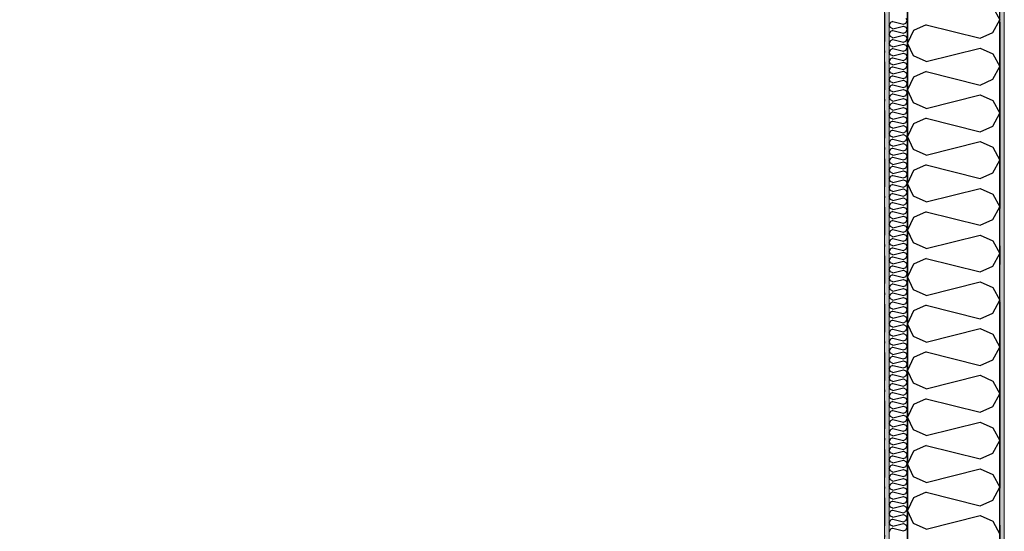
# Model space of a CAD drawing. Header units: millimetres. Extents: x -150 to 340869, y -1115 to 365939.
# Tile 78 of 193: x 300418 to 303063, y 353221 to 354594. Entities that reach past the tile are written whole.
import ezdxf
from ezdxf.enums import TextEntityAlignment as Align

# ---------------------------------------------------------------- set-up
doc = ezdxf.new("R2010")
doc.units = ezdxf.units.MM
doc.header["$LTSCALE"] = 0.5
doc.header["$MEASUREMENT"] = 0
for name, pattern in [('Akselinje', [1500, 1000, -200, 100, -200]), ('Over snittplan', [260, 150, -50, 10, -50]), ('PLINE', [0])]:
    doc.linetypes.add(name, pattern=pattern)
for name, color, linetype in [('232- Ikke-bærende yttervegger (Skravur)(Nye konstruksjoner)', 7, 'Continuous'), ('232- Ikke-bærende yttervegger(Nye konstruksjoner)', 7, 'Continuous'), ('255- Gulvoverflate(Nye konstruksjoner)', 7, 'Continuous'), ('82-- Modullinjer(Nye konstruksjoner)', 7, 'Continuous')]:
    doc.layers.add(name, color=color, linetype=linetype)
doc.layers.add('235- Utvendig kledning og overflate(Nye konstruksjoner)', color=7, linetype='Continuous', lineweight=0)
doc.layers.add('236- Innvendig kledning og overflate(Nye konstruksjoner)', color=7, linetype='Continuous', lineweight=0)
doc.styles.add('GENERATED_STYLE_4', font='arial.ttf')
pattern_1 = [(0, (0, 0), (0, 43.30127), [0, -25]), (0, (12.5, 21.65), (0, 43.30127), [0, -25])]

# ---------------------------------------------------------------- blocks, each defined once
blk = doc.blocks.new('*X28')
at = {"layer": '232- Ikke-bærende yttervegger (Skravur)(Nye konstruksjoner)', "linetype": 'PLINE'}
for p, q in [((302798.3, 354598.2), (302802, 354591.6)), ((302757.1, 354586.1), (302754, 354579.4)), ((302757.1, 354572.8), (302754, 354579.4)), ((302763.6, 354589), (302757.1, 354586.1)), ((302763.6, 354569.8), (302757.1, 354572.8)), ((302763.6, 354589), (302791.8, 354582)), ((302763.6, 354569.8), (302791.8, 354576.9)), ((302791.8, 354582), (302798.3, 354584.9)), ((302791.8, 354576.9), (302798.3, 354573.9)), ((302798.3, 354584.9), (302802, 354591.6)), ((302798.3, 354573.9), (302802, 354567.3)), ((302757.1, 354561.8), (302754, 354555.1)), ((302757.1, 354548.5), (302754, 354555.1)), ((302763.6, 354564.7), (302757.1, 354561.8)), ((302763.6, 354545.6), (302757.1, 354548.5)), ((302763.6, 354564.7), (302791.8, 354557.7)), ((302763.6, 354545.6), (302791.8, 354552.6)), ((302791.8, 354557.7), (302798.3, 354560.6)), ((302791.8, 354552.6), (302798.3, 354549.6)), ((302798.3, 354560.6), (302802, 354567.3)), ((302798.3, 354549.6), (302802, 354543)), ((302798.3, 354536.4), (302802, 354543)), ((302757.1, 354537.5), (302754, 354530.9)), ((302757.1, 354524.2), (302754, 354530.9)), ((302763.6, 354540.4), (302757.1, 354537.5)), ((302763.6, 354521.3), (302757.1, 354524.2)), ((302763.6, 354540.4), (302791.8, 354533.4)), ((302763.6, 354521.3), (302791.8, 354528.3)), ((302791.8, 354533.4), (302798.3, 354536.4)), ((302791.8, 354528.3), (302798.3, 354525.3)), ((302798.3, 354525.3), (302802, 354518.7)), ((302798.3, 354512.1), (302802, 354518.7)), ((302757.1, 354513.2), (302754, 354506.6)), ((302757.1, 354499.9), (302754, 354506.6)), ((302763.6, 354516.2), (302757.1, 354513.2)), ((302763.6, 354497), (302757.1, 354499.9)), ((302763.6, 354491.9), (302757.1, 354488.9)), ((302763.6, 354516.2), (302791.8, 354509.1)), ((302763.6, 354497), (302791.8, 354504)), ((302763.6, 354491.9), (302791.8, 354484.8)), ((302791.8, 354509.1), (302798.3, 354512.1)), ((302791.8, 354504), (302798.3, 354501.1)), ((302798.3, 354501.1), (302802, 354494.4)), ((302798.3, 354487.8), (302802, 354494.4)), ((302757.1, 354488.9), (302754, 354482.3)), ((302757.1, 354475.7), (302754, 354482.3)), ((302757.1, 354464.6), (302754, 354458)), ((302763.6, 354472.7), (302757.1, 354475.7)), ((302763.6, 354467.6), (302757.1, 354464.6)), ((302763.6, 354472.7), (302791.8, 354479.7)), ((302763.6, 354467.6), (302791.8, 354460.6)), ((302791.8, 354484.8), (302798.3, 354487.8)), ((302791.8, 354479.7), (302798.3, 354476.8)), ((302798.3, 354476.8), (302802, 354470.2)), ((302798.3, 354463.5), (302802, 354470.2)), ((302757.1, 354451.4), (302754, 354458)), ((302757.1, 354440.4), (302754, 354433.7)), ((302763.6, 354448.4), (302757.1, 354451.4)), ((302763.6, 354443.3), (302757.1, 354440.4)), ((302763.6, 354448.4), (302791.8, 354455.5)), ((302763.6, 354443.3), (302791.8, 354436.3)), ((302791.8, 354460.6), (302798.3, 354463.5)), ((302791.8, 354455.5), (302798.3, 354452.5)), ((302791.8, 354436.3), (302798.3, 354439.2)), ((302798.3, 354452.5), (302802, 354445.9)), ((302798.3, 354439.2), (302802, 354445.9)), ((302757.1, 354427.1), (302754, 354433.7)), ((302757.1, 354416.1), (302754, 354409.5)), ((302763.6, 354424.1), (302757.1, 354427.1)), ((302763.6, 354419), (302757.1, 354416.1)), ((302763.6, 354424.1), (302791.8, 354431.2)), ((302763.6, 354419), (302791.8, 354412)), ((302791.8, 354431.2), (302798.3, 354428.2)), ((302791.8, 354412), (302798.3, 354415)), ((302798.3, 354428.2), (302802, 354421.6)), ((302798.3, 354415), (302802, 354421.6)), ((302757.1, 354402.8), (302754, 354409.5)), ((302757.1, 354391.8), (302754, 354385.2)), ((302757.1, 354378.5), (302754, 354385.2)), ((302763.6, 354399.9), (302757.1, 354402.8)), ((302763.6, 354394.8), (302757.1, 354391.8)), ((302763.6, 354399.9), (302791.8, 354406.9)), ((302763.6, 354394.8), (302791.8, 354387.7)), ((302791.8, 354406.9), (302798.3, 354403.9)), ((302791.8, 354387.7), (302798.3, 354390.7)), ((302798.3, 354403.9), (302802, 354397.3)), ((302798.3, 354390.7), (302802, 354397.3)), ((302757.1, 354367.5), (302754, 354360.9)), ((302757.1, 354354.3), (302754, 354360.9)), ((302763.6, 354375.6), (302757.1, 354378.5)), ((302763.6, 354370.5), (302757.1, 354367.5)), ((302763.6, 354375.6), (302791.8, 354382.6)), ((302763.6, 354370.5), (302791.8, 354363.4)), ((302763.6, 354351.3), (302791.8, 354358.3)), ((302791.8, 354382.6), (302798.3, 354379.7)), ((302791.8, 354363.4), (302798.3, 354366.4)), ((302791.8, 354358.3), (302798.3, 354355.4)), ((302798.3, 354379.7), (302802, 354373)), ((302798.3, 354366.4), (302802, 354373)), ((302757.1, 354343.2), (302754, 354336.6)), ((302757.1, 354330), (302754, 354336.6)), ((302763.6, 354351.3), (302757.1, 354354.3)), ((302763.6, 354346.2), (302757.1, 354343.2)), ((302763.6, 354346.2), (302791.8, 354339.2)), ((302763.6, 354327), (302791.8, 354334.1)), ((302791.8, 354339.2), (302798.3, 354342.1)), ((302791.8, 354334.1), (302798.3, 354331.1)), ((302798.3, 354355.4), (302802, 354348.7)), ((302798.3, 354342.1), (302802, 354348.7)), ((302757.1, 354319), (302754, 354312.3)), ((302757.1, 354305.7), (302754, 354312.3)), ((302763.6, 354327), (302757.1, 354330)), ((302763.6, 354321.9), (302757.1, 354319)), ((302763.6, 354302.7), (302757.1, 354305.7)), ((302763.6, 354321.9), (302791.8, 354314.9)), ((302763.6, 354302.7), (302791.8, 354309.8)), ((302791.8, 354314.9), (302798.3, 354317.8)), ((302791.8, 354309.8), (302798.3, 354306.8)), ((302798.3, 354331.1), (302802, 354324.5)), ((302798.3, 354317.8), (302802, 354324.5)), ((302798.3, 354306.8), (302802, 354300.2)), ((302757.1, 354294.7), (302754, 354288)), ((302757.1, 354281.4), (302754, 354288)), ((302763.6, 354297.6), (302757.1, 354294.7)), ((302763.6, 354278.5), (302757.1, 354281.4)), ((302763.6, 354297.6), (302791.8, 354290.6)), ((302763.6, 354278.5), (302791.8, 354285.5)), ((302791.8, 354290.6), (302798.3, 354293.6)), ((302791.8, 354285.5), (302798.3, 354282.5)), ((302798.3, 354293.6), (302802, 354300.2)), ((302798.3, 354282.5), (302802, 354275.9)), ((302757.1, 354270.4), (302754, 354263.8)), ((302757.1, 354257.1), (302754, 354263.8)), ((302763.6, 354273.4), (302757.1, 354270.4)), ((302763.6, 354254.2), (302757.1, 354257.1)), ((302763.6, 354273.4), (302791.8, 354266.3)), ((302763.6, 354254.2), (302791.8, 354261.2)), ((302791.8, 354266.3), (302798.3, 354269.3)), ((302791.8, 354261.2), (302798.3, 354258.3)), ((302798.3, 354269.3), (302802, 354275.9)), ((302798.3, 354258.3), (302802, 354251.6)), ((302757.1, 354246.1), (302754, 354239.5)), ((302757.1, 354232.9), (302754, 354239.5)), ((302763.6, 354249.1), (302757.1, 354246.1)), ((302763.6, 354229.9), (302757.1, 354232.9)), ((302763.6, 354249.1), (302791.8, 354242)), ((302763.6, 354229.9), (302791.8, 354236.9)), ((302791.8, 354242), (302798.3, 354245)), ((302791.8, 354236.9), (302798.3, 354234)), ((302798.3, 354245), (302802, 354251.6)), ((302798.3, 354234), (302802, 354227.3)), ((302798.3, 354220.7), (302802, 354227.3)), ((302757.1, 354221.8), (302754, 354215.2)), ((302757.1, 354208.6), (302754, 354215.2)), ((302763.6, 354224.8), (302757.1, 354221.8)), ((302763.6, 354205.6), (302757.1, 354208.6)), ((302763.6, 354200.5), (302757.1, 354197.6)), ((302763.6, 354224.8), (302791.8, 354217.8)), ((302763.6, 354205.6), (302791.8, 354212.7)), ((302763.6, 354200.5), (302791.8, 354193.5)), ((302791.8, 354217.8), (302798.3, 354220.7)), ((302791.8, 354212.7), (302798.3, 354209.7)), ((302798.3, 354209.7), (302802, 354203.1)), ((302798.3, 354196.4), (302802, 354203.1)), ((302757.1, 354197.6), (302754, 354190.9)), ((302757.1, 354184.3), (302754, 354190.9)), ((302757.1, 354173.3), (302754, 354166.6)), ((302763.6, 354181.3), (302757.1, 354184.3)), ((302763.6, 354176.2), (302757.1, 354173.3)), ((302763.6, 354181.3), (302791.8, 354188.4)), ((302763.6, 354176.2), (302791.8, 354169.2)), ((302791.8, 354193.5), (302798.3, 354196.4)), ((302791.8, 354188.4), (302798.3, 354185.4)), ((302798.3, 354185.4), (302802, 354178.8)), ((302798.3, 354172.1), (302802, 354178.8)), ((302757.1, 354160), (302754, 354166.6)), ((302757.1, 354149), (302754, 354142.4)), ((302763.6, 354157), (302757.1, 354160)), ((302763.6, 354151.9), (302757.1, 354149)), ((302763.6, 354157), (302791.8, 354164.1)), ((302763.6, 354151.9), (302791.8, 354144.9)), ((302791.8, 354169.2), (302798.3, 354172.1)), ((302791.8, 354164.1), (302798.3, 354161.1)), ((302791.8, 354144.9), (302798.3, 354147.9)), ((302798.3, 354161.1), (302802, 354154.5)), ((302798.3, 354147.9), (302802, 354154.5)), ((302757.1, 354135.7), (302754, 354142.4)), ((302757.1, 354124.7), (302754, 354118.1)), ((302763.6, 354132.8), (302757.1, 354135.7)), ((302763.6, 354127.7), (302757.1, 354124.7)), ((302763.6, 354132.8), (302791.8, 354139.8)), ((302763.6, 354127.7), (302791.8, 354120.6)), ((302791.8, 354139.8), (302798.3, 354136.8)), ((302791.8, 354120.6), (302798.3, 354123.6)), ((302798.3, 354136.8), (302802, 354130.2)), ((302798.3, 354123.6), (302802, 354130.2)), ((302757.1, 354111.4), (302754, 354118.1)), ((302757.1, 354100.4), (302754, 354093.8)), ((302757.1, 354087.2), (302754, 354093.8)), ((302763.6, 354108.5), (302757.1, 354111.4)), ((302763.6, 354103.4), (302757.1, 354100.4)), ((302763.6, 354108.5), (302791.8, 354115.5)), ((302763.6, 354103.4), (302791.8, 354096.3)), ((302791.8, 354115.5), (302798.3, 354112.6)), ((302791.8, 354096.3), (302798.3, 354099.3)), ((302798.3, 354112.6), (302802, 354105.9)), ((302798.3, 354099.3), (302802, 354105.9)), ((302757.1, 354076.1), (302754, 354069.5)), ((302757.1, 354062.9), (302754, 354069.5)), ((302763.6, 354084.2), (302757.1, 354087.2)), ((302763.6, 354079.1), (302757.1, 354076.1)), ((302763.6, 354084.2), (302791.8, 354091.2)), ((302763.6, 354079.1), (302791.8, 354072.1)), ((302763.6, 354059.9), (302791.8, 354067)), ((302791.8, 354091.2), (302798.3, 354088.3)), ((302791.8, 354072.1), (302798.3, 354075)), ((302791.8, 354067), (302798.3, 354064)), ((302798.3, 354088.3), (302802, 354081.7)), ((302798.3, 354075), (302802, 354081.7)), ((302757.1, 354051.9), (302754, 354045.2)), ((302757.1, 354038.6), (302754, 354045.2)), ((302763.6, 354059.9), (302757.1, 354062.9)), ((302763.6, 354054.8), (302757.1, 354051.9)), ((302763.6, 354054.8), (302791.8, 354047.8)), ((302763.6, 354035.6), (302791.8, 354042.7)), ((302791.8, 354047.8), (302798.3, 354050.7)), ((302791.8, 354042.7), (302798.3, 354039.7)), ((302798.3, 354064), (302802, 354057.4)), ((302798.3, 354050.7), (302802, 354057.4)), ((302757.1, 354027.6), (302754, 354021)), ((302757.1, 354014.3), (302754, 354021)), ((302763.6, 354035.6), (302757.1, 354038.6)), ((302763.6, 354030.5), (302757.1, 354027.6)), ((302763.6, 354011.4), (302757.1, 354014.3)), ((302763.6, 354030.5), (302791.8, 354023.5)), ((302763.6, 354011.4), (302791.8, 354018.4)), ((302791.8, 354023.5), (302798.3, 354026.5)), ((302791.8, 354018.4), (302798.3, 354015.4)), ((302798.3, 354039.7), (302802, 354033.1)), ((302798.3, 354026.5), (302802, 354033.1)), ((302798.3, 354015.4), (302802, 354008.8)), ((302757.1, 354003.3), (302754, 353996.7)), ((302757.1, 353990), (302754, 353996.7)), ((302763.6, 354006.3), (302757.1, 354003.3)), ((302763.6, 353987.1), (302757.1, 353990)), ((302763.6, 354006.3), (302791.8, 353999.2)), ((302763.6, 353987.1), (302791.8, 353994.1)), ((302791.8, 353999.2), (302798.3, 354002.2)), ((302791.8, 353994.1), (302798.3, 353991.2)), ((302798.3, 354002.2), (302802, 354008.8)), ((302798.3, 353991.2), (302802, 353984.5)), ((302757.1, 353979), (302754, 353972.4)), ((302757.1, 353965.8), (302754, 353972.4)), ((302763.6, 353982), (302757.1, 353979)), ((302763.6, 353962.8), (302757.1, 353965.8)), ((302763.6, 353982), (302791.8, 353974.9)), ((302763.6, 353962.8), (302791.8, 353969.8)), ((302791.8, 353974.9), (302798.3, 353977.9)), ((302791.8, 353969.8), (302798.3, 353966.9)), ((302798.3, 353977.9), (302802, 353984.5)), ((302798.3, 353966.9), (302802, 353960.2)), ((302757.1, 353954.7), (302754, 353948.1)), ((302757.1, 353941.5), (302754, 353948.1)), ((302763.6, 353957.7), (302757.1, 353954.7)), ((302763.6, 353938.5), (302757.1, 353941.5)), ((302763.6, 353957.7), (302791.8, 353950.7)), ((302763.6, 353938.5), (302791.8, 353945.6)), ((302791.8, 353950.7), (302798.3, 353953.6)), ((302791.8, 353945.6), (302798.3, 353942.6)), ((302798.3, 353953.6), (302802, 353960.2)), ((302798.3, 353942.6), (302802, 353936)), ((302798.3, 353929.3), (302802, 353936)), ((302757.1, 353930.5), (302754, 353923.8)), ((302757.1, 353917.2), (302754, 353923.8)), ((302763.6, 353933.4), (302757.1, 353930.5)), ((302763.6, 353914.2), (302757.1, 353917.2)), ((302763.6, 353909.1), (302757.1, 353906.2)), ((302763.6, 353933.4), (302791.8, 353926.4)), ((302763.6, 353914.2), (302791.8, 353921.3)), ((302763.6, 353909.1), (302791.8, 353902.1)), ((302791.8, 353926.4), (302798.3, 353929.3)), ((302791.8, 353921.3), (302798.3, 353918.3)), ((302798.3, 353918.3), (302802, 353911.7)), ((302798.3, 353905.1), (302802, 353911.7)), ((302757.1, 353906.2), (302754, 353899.5)), ((302757.1, 353892.9), (302754, 353899.5)), ((302757.1, 353881.9), (302754, 353875.3)), ((302763.6, 353890), (302757.1, 353892.9)), ((302763.6, 353884.9), (302757.1, 353881.9)), ((302763.6, 353890), (302791.8, 353897)), ((302763.6, 353884.9), (302791.8, 353877.8)), ((302791.8, 353902.1), (302798.3, 353905.1)), ((302791.8, 353897), (302798.3, 353894)), ((302798.3, 353894), (302802, 353887.4)), ((302798.3, 353880.8), (302802, 353887.4)), ((302757.1, 353868.6), (302754, 353875.3)), ((302757.1, 353857.6), (302754, 353851)), ((302763.6, 353865.7), (302757.1, 353868.6)), ((302763.6, 353860.6), (302757.1, 353857.6)), ((302763.6, 353865.7), (302791.8, 353872.7)), ((302763.6, 353860.6), (302791.8, 353853.5)), ((302791.8, 353877.8), (302798.3, 353880.8)), ((302791.8, 353872.7), (302798.3, 353869.8)), ((302791.8, 353853.5), (302798.3, 353856.5)), ((302798.3, 353869.8), (302802, 353863.1)), ((302798.3, 353856.5), (302802, 353863.1)), ((302757.1, 353844.4), (302754, 353851)), ((302757.1, 353833.3), (302754, 353826.7)), ((302763.6, 353841.4), (302757.1, 353844.4)), ((302763.6, 353836.3), (302757.1, 353833.3)), ((302763.6, 353841.4), (302791.8, 353848.4)), ((302763.6, 353836.3), (302791.8, 353829.3)), ((302791.8, 353848.4), (302798.3, 353845.5)), ((302791.8, 353829.3), (302798.3, 353832.2)), ((302798.3, 353845.5), (302802, 353838.8)), ((302798.3, 353832.2), (302802, 353838.8)), ((302757.1, 353820.1), (302754, 353826.7)), ((302757.1, 353809.1), (302754, 353802.4)), ((302757.1, 353795.8), (302754, 353802.4)), ((302763.6, 353817.1), (302757.1, 353820.1)), ((302763.6, 353812), (302757.1, 353809.1)), ((302763.6, 353817.1), (302791.8, 353824.2)), ((302763.6, 353812), (302791.8, 353805)), ((302791.8, 353824.2), (302798.3, 353821.2)), ((302791.8, 353805), (302798.3, 353807.9)), ((302798.3, 353821.2), (302802, 353814.6)), ((302798.3, 353807.9), (302802, 353814.6)), ((302757.1, 353784.8), (302754, 353778.1)), ((302757.1, 353771.5), (302754, 353778.1)), ((302763.6, 353792.8), (302757.1, 353795.8)), ((302763.6, 353787.7), (302757.1, 353784.8)), ((302763.6, 353792.8), (302791.8, 353799.9)), ((302763.6, 353787.7), (302791.8, 353780.7)), ((302791.8, 353799.9), (302798.3, 353796.9)), ((302791.8, 353780.7), (302798.3, 353783.6)), ((302798.3, 353796.9), (302802, 353790.3)), ((302798.3, 353783.6), (302802, 353790.3)), ((302757.1, 353760.5), (302754, 353753.9)), ((302757.1, 353747.2), (302754, 353753.9)), ((302763.6, 353768.5), (302757.1, 353771.5)), ((302763.6, 353763.4), (302757.1, 353760.5)), ((302763.6, 353768.5), (302791.8, 353775.6)), ((302763.6, 353763.4), (302791.8, 353756.4)), ((302763.6, 353744.3), (302791.8, 353751.3)), ((302791.8, 353775.6), (302798.3, 353772.6)), ((302791.8, 353756.4), (302798.3, 353759.4)), ((302791.8, 353751.3), (302798.3, 353748.3)), ((302798.3, 353772.6), (302802, 353766)), ((302798.3, 353759.4), (302802, 353766)), ((302757.1, 353736.2), (302754, 353729.6)), ((302757.1, 353722.9), (302754, 353729.6)), ((302763.6, 353744.3), (302757.1, 353747.2)), ((302763.6, 353739.2), (302757.1, 353736.2)), ((302763.6, 353720), (302757.1, 353722.9)), ((302763.6, 353739.2), (302791.8, 353732.1)), ((302763.6, 353720), (302791.8, 353727)), ((302791.8, 353732.1), (302798.3, 353735.1)), ((302791.8, 353727), (302798.3, 353724.1)), ((302798.3, 353748.3), (302802, 353741.7)), ((302798.3, 353735.1), (302802, 353741.7)), ((302798.3, 353724.1), (302802, 353717.4)), ((302757.1, 353711.9), (302754, 353705.3)), ((302757.1, 353698.7), (302754, 353705.3)), ((302763.6, 353714.9), (302757.1, 353711.9)), ((302763.6, 353695.7), (302757.1, 353698.7)), ((302763.6, 353714.9), (302791.8, 353707.8)), ((302763.6, 353695.7), (302791.8, 353702.7)), ((302791.8, 353707.8), (302798.3, 353710.8)), ((302791.8, 353702.7), (302798.3, 353699.8)), ((302798.3, 353710.8), (302802, 353717.4)), ((302798.3, 353699.8), (302802, 353693.2)), ((302757.1, 353687.6), (302754, 353681)), ((302757.1, 353674.4), (302754, 353681)), ((302763.6, 353690.6), (302757.1, 353687.6)), ((302763.6, 353671.4), (302757.1, 353674.4)), ((302763.6, 353690.6), (302791.8, 353683.6)), ((302763.6, 353671.4), (302791.8, 353678.5)), ((302791.8, 353683.6), (302798.3, 353686.5)), ((302791.8, 353678.5), (302798.3, 353675.5)), ((302798.3, 353686.5), (302802, 353693.2)), ((302798.3, 353675.5), (302802, 353668.9)), ((302757.1, 353663.4), (302754, 353656.7)), ((302757.1, 353650.1), (302754, 353656.7)), ((302763.6, 353666.3), (302757.1, 353663.4)), ((302763.6, 353647.1), (302757.1, 353650.1)), ((302763.6, 353666.3), (302791.8, 353659.3)), ((302763.6, 353647.1), (302791.8, 353654.2)), ((302791.8, 353659.3), (302798.3, 353662.2)), ((302791.8, 353654.2), (302798.3, 353651.2)), ((302798.3, 353662.2), (302802, 353668.9)), ((302798.3, 353651.2), (302802, 353644.6)), ((302798.3, 353638), (302802, 353644.6)), ((302757.1, 353639.1), (302754, 353632.5)), ((302757.1, 353625.8), (302754, 353632.5)), ((302763.6, 353642), (302757.1, 353639.1)), ((302763.6, 353622.9), (302757.1, 353625.8)), ((302763.6, 353617.8), (302757.1, 353614.8)), ((302763.6, 353642), (302791.8, 353635)), ((302763.6, 353622.9), (302791.8, 353629.9)), ((302763.6, 353617.8), (302791.8, 353610.7)), ((302791.8, 353635), (302798.3, 353638)), ((302791.8, 353629.9), (302798.3, 353626.9)), ((302798.3, 353626.9), (302802, 353620.3)), ((302798.3, 353613.7), (302802, 353620.3)), ((302757.1, 353614.8), (302754, 353608.2)), ((302757.1, 353601.5), (302754, 353608.2)), ((302763.6, 353598.6), (302757.1, 353601.5)), ((302763.6, 353593.5), (302757.1, 353590.5)), ((302763.6, 353598.6), (302791.8, 353605.6)), ((302763.6, 353593.5), (302791.8, 353586.4)), ((302791.8, 353610.7), (302798.3, 353613.7)), ((302791.8, 353605.6), (302798.3, 353602.7)), ((302798.3, 353602.7), (302802, 353596)), ((302798.3, 353589.4), (302802, 353596)), ((302757.1, 353590.5), (302754, 353583.9)), ((302757.1, 353577.3), (302754, 353583.9)), ((302757.1, 353566.2), (302754, 353559.6)), ((302763.6, 353574.3), (302757.1, 353577.3)), ((302763.6, 353569.2), (302757.1, 353566.2)), ((302763.6, 353574.3), (302791.8, 353581.3)), ((302763.6, 353569.2), (302791.8, 353562.2)), ((302791.8, 353586.4), (302798.3, 353589.4)), ((302791.8, 353581.3), (302798.3, 353578.4)), ((302791.8, 353562.2), (302798.3, 353565.1)), ((302798.3, 353578.4), (302802, 353571.7)), ((302798.3, 353565.1), (302802, 353571.7)), ((302757.1, 353553), (302754, 353559.6)), ((302757.1, 353542), (302754, 353535.3)), ((302763.6, 353550), (302757.1, 353553)), ((302763.6, 353544.9), (302757.1, 353542)), ((302763.6, 353550), (302791.8, 353557.1)), ((302763.6, 353544.9), (302791.8, 353537.9)), ((302791.8, 353557.1), (302798.3, 353554.1)), ((302791.8, 353537.9), (302798.3, 353540.8)), ((302798.3, 353554.1), (302802, 353547.5)), ((302798.3, 353540.8), (302802, 353547.5)), ((302757.1, 353528.7), (302754, 353535.3)), ((302757.1, 353517.7), (302754, 353511)), ((302763.6, 353525.7), (302757.1, 353528.7)), ((302763.6, 353520.6), (302757.1, 353517.7)), ((302763.6, 353525.7), (302791.8, 353532.8)), ((302763.6, 353520.6), (302791.8, 353513.6)), ((302791.8, 353532.8), (302798.3, 353529.8)), ((302791.8, 353513.6), (302798.3, 353516.6)), ((302798.3, 353529.8), (302802, 353523.2)), ((302798.3, 353516.6), (302802, 353523.2)), ((302757.1, 353504.4), (302754, 353511)), ((302757.1, 353493.4), (302754, 353486.8)), ((302757.1, 353480.1), (302754, 353486.8)), ((302763.6, 353501.5), (302757.1, 353504.4)), ((302763.6, 353496.4), (302757.1, 353493.4)), ((302763.6, 353501.5), (302791.8, 353508.5)), ((302763.6, 353496.4), (302791.8, 353489.3)), ((302791.8, 353508.5), (302798.3, 353505.5)), ((302791.8, 353489.3), (302798.3, 353492.3)), ((302798.3, 353505.5), (302802, 353498.9)), ((302798.3, 353492.3), (302802, 353498.9)), ((302757.1, 353469.1), (302754, 353462.5)), ((302757.1, 353455.9), (302754, 353462.5)), ((302763.6, 353477.2), (302757.1, 353480.1)), ((302763.6, 353472.1), (302757.1, 353469.1)), ((302763.6, 353477.2), (302791.8, 353484.2)), ((302763.6, 353472.1), (302791.8, 353465)), ((302763.6, 353452.9), (302791.8, 353459.9)), ((302791.8, 353484.2), (302798.3, 353481.3)), ((302791.8, 353465), (302798.3, 353468)), ((302791.8, 353459.9), (302798.3, 353457)), ((302798.3, 353481.3), (302802, 353474.6)), ((302798.3, 353468), (302802, 353474.6)), ((302757.1, 353444.8), (302754, 353438.2)), ((302757.1, 353431.6), (302754, 353438.2)), ((302763.6, 353452.9), (302757.1, 353455.9)), ((302763.6, 353447.8), (302757.1, 353444.8)), ((302763.6, 353447.8), (302791.8, 353440.8)), ((302763.6, 353428.6), (302791.8, 353435.7)), ((302791.8, 353440.8), (302798.3, 353443.7)), ((302791.8, 353435.7), (302798.3, 353432.7)), ((302798.3, 353457), (302802, 353450.3)), ((302798.3, 353443.7), (302802, 353450.3)), ((302798.3, 353432.7), (302802, 353426.1)), ((302757.1, 353420.6), (302754, 353413.9)), ((302757.1, 353407.3), (302754, 353413.9)), ((302763.6, 353428.6), (302757.1, 353431.6)), ((302763.6, 353423.5), (302757.1, 353420.6)), ((302763.6, 353404.3), (302757.1, 353407.3)), ((302763.6, 353423.5), (302791.8, 353416.5)), ((302763.6, 353404.3), (302791.8, 353411.4)), ((302791.8, 353416.5), (302798.3, 353419.4)), ((302791.8, 353411.4), (302798.3, 353408.4)), ((302798.3, 353419.4), (302802, 353426.1)), ((302798.3, 353408.4), (302802, 353401.8)), ((302757.1, 353396.3), (302754, 353389.6)), ((302757.1, 353383), (302754, 353389.6)), ((302763.6, 353399.2), (302757.1, 353396.3)), ((302763.6, 353380), (302757.1, 353383)), ((302763.6, 353399.2), (302791.8, 353392.2)), ((302763.6, 353380), (302791.8, 353387.1)), ((302791.8, 353392.2), (302798.3, 353395.1)), ((302791.8, 353387.1), (302798.3, 353384.1)), ((302798.3, 353395.1), (302802, 353401.8)), ((302798.3, 353384.1), (302802, 353377.5)), ((302757.1, 353372), (302754, 353365.4)), ((302757.1, 353358.7), (302754, 353365.4)), ((302763.6, 353374.9), (302757.1, 353372)), ((302763.6, 353355.8), (302757.1, 353358.7)), ((302763.6, 353374.9), (302791.8, 353367.9)), ((302763.6, 353355.8), (302791.8, 353362.8)), ((302791.8, 353367.9), (302798.3, 353370.9)), ((302791.8, 353362.8), (302798.3, 353359.8)), ((302798.3, 353370.9), (302802, 353377.5)), ((302798.3, 353359.8), (302802, 353353.2)), ((302798.3, 353346.6), (302802, 353353.2)), ((302757.1, 353347.7), (302754, 353341.1)), ((302757.1, 353334.4), (302754, 353341.1)), ((302763.6, 353350.7), (302757.1, 353347.7)), ((302763.6, 353331.5), (302757.1, 353334.4)), ((302763.6, 353326.4), (302757.1, 353323.4)), ((302763.6, 353350.7), (302791.8, 353343.6)), ((302763.6, 353331.5), (302791.8, 353338.5)), ((302763.6, 353326.4), (302791.8, 353319.3)), ((302791.8, 353343.6), (302798.3, 353346.6)), ((302791.8, 353338.5), (302798.3, 353335.6)), ((302798.3, 353335.6), (302802, 353328.9)), ((302798.3, 353322.3), (302802, 353328.9)), ((302757.1, 353323.4), (302754, 353316.8)), ((302757.1, 353310.2), (302754, 353316.8)), ((302763.6, 353307.2), (302757.1, 353310.2)), ((302763.6, 353302.1), (302757.1, 353299.1)), ((302763.6, 353307.2), (302791.8, 353314.2)), ((302763.6, 353302.1), (302791.8, 353295.1)), ((302791.8, 353319.3), (302798.3, 353322.3)), ((302791.8, 353314.2), (302798.3, 353311.3)), ((302798.3, 353311.3), (302802, 353304.7)), ((302798.3, 353298), (302802, 353304.7)), ((302757.1, 353299.1), (302754, 353292.5)), ((302757.1, 353285.9), (302754, 353292.5)), ((302757.1, 353274.9), (302754, 353268.2)), ((302763.6, 353282.9), (302757.1, 353285.9)), ((302763.6, 353277.8), (302757.1, 353274.9)), ((302763.6, 353282.9), (302791.8, 353290)), ((302763.6, 353277.8), (302791.8, 353270.8)), ((302791.8, 353295.1), (302798.3, 353298)), ((302791.8, 353290), (302798.3, 353287)), ((302791.8, 353270.8), (302798.3, 353273.7)), ((302798.3, 353287), (302802, 353280.4)), ((302798.3, 353273.7), (302802, 353280.4)), ((302757.1, 353261.6), (302754, 353268.2)), ((302757.1, 353250.6), (302754, 353244)), ((302763.6, 353258.6), (302757.1, 353261.6)), ((302763.6, 353253.5), (302757.1, 353250.6)), ((302763.6, 353258.6), (302791.8, 353265.7)), ((302763.6, 353253.5), (302791.8, 353246.5)), ((302791.8, 353265.7), (302798.3, 353262.7)), ((302791.8, 353246.5), (302798.3, 353249.5)), ((302798.3, 353262.7), (302802, 353256.1)), ((302798.3, 353249.5), (302802, 353256.1)), ((302757.1, 353237.3), (302754, 353244)), ((302757.1, 353226.3), (302754, 353219.7)), ((302763.6, 353234.4), (302757.1, 353237.3)), ((302763.6, 353229.3), (302757.1, 353226.3)), ((302763.6, 353234.4), (302791.8, 353241.4)), ((302763.6, 353229.3), (302791.8, 353222.2)), ((302791.8, 353241.4), (302798.3, 353238.4)), ((302791.8, 353222.2), (302798.3, 353225.2)), ((302798.3, 353238.4), (302802, 353231.8)), ((302798.3, 353225.2), (302802, 353231.8))]:
    blk.add_line(p, q, dxfattribs=at)
blk = doc.blocks.new('*X29')
at = {"layer": '232- Ikke-bærende yttervegger (Skravur)(Nye konstruksjoner)', "linetype": 'PLINE'}
for p, q in [((303031.9, 354627.8), (303051, 354593.6)), ((302852.8, 354580.4), (302819.2, 354565.1)), ((302852.8, 354580.4), (302998.3, 354544)), ((303031.9, 354559.3), (303051, 354593.6)), ((302819.2, 354565.1), (302803, 354530.9)), ((302998.3, 354544), (303031.9, 354559.3)), ((302819.2, 354496.6), (302803, 354530.9)), ((302852.8, 354481.3), (302998.3, 354517.7)), ((302998.3, 354517.7), (303031.9, 354502.4)), ((302852.8, 354481.3), (302819.2, 354496.6)), ((303031.9, 354502.4), (303051, 354468.1)), ((303031.9, 354433.9), (303051, 354468.1)), ((302819.2, 354439.7), (302803, 354405.4)), ((302852.8, 354455), (302819.2, 354439.7)), ((302852.8, 354455), (302998.3, 354418.6)), ((302998.3, 354418.6), (303031.9, 354433.9)), ((302819.2, 354371.1), (302803, 354405.4)), ((302852.8, 354355.9), (302998.3, 354392.2)), ((302998.3, 354392.2), (303031.9, 354376.9)), ((302852.8, 354355.9), (302819.2, 354371.1)), ((303031.9, 354376.9), (303051, 354342.7)), ((303031.9, 354308.4), (303051, 354342.7)), ((302819.2, 354314.2), (302803, 354280)), ((302852.8, 354329.5), (302819.2, 354314.2)), ((302852.8, 354329.5), (302998.3, 354293.1)), ((302998.3, 354293.1), (303031.9, 354308.4)), ((302819.2, 354245.7), (302803, 354280)), ((302852.8, 354230.4), (302998.3, 354266.8)), ((302998.3, 354266.8), (303031.9, 354251.5)), ((302852.8, 354230.4), (302819.2, 354245.7)), ((303031.9, 354251.5), (303051, 354217.2)), ((302852.8, 354204), (302819.2, 354188.8)), ((302852.8, 354204), (302998.3, 354167.7)), ((303031.9, 354183), (303051, 354217.2)), ((302819.2, 354188.8), (302803, 354154.5)), ((302998.3, 354167.7), (303031.9, 354183)), ((302819.2, 354120.2), (302803, 354154.5)), ((302852.8, 354105), (302819.2, 354120.2)), ((302852.8, 354105), (302998.3, 354141.3)), ((302998.3, 354141.3), (303031.9, 354126)), ((303031.9, 354126), (303051, 354091.8)), ((302852.8, 354078.6), (302819.2, 354063.3)), ((302852.8, 354078.6), (302998.3, 354042.2)), ((303031.9, 354057.5), (303051, 354091.8)), ((302819.2, 354063.3), (302803, 354029)), ((302998.3, 354042.2), (303031.9, 354057.5)), ((302819.2, 353994.8), (302803, 354029)), ((302852.8, 353979.5), (302998.3, 354015.9)), ((302998.3, 354015.9), (303031.9, 354000.6)), ((302852.8, 353979.5), (302819.2, 353994.8)), ((303031.9, 354000.6), (303051, 353966.3)), ((303031.9, 353932.1), (303051, 353966.3)), ((302819.2, 353937.9), (302803, 353903.6)), ((302852.8, 353953.1), (302819.2, 353937.9)), ((302852.8, 353953.1), (302998.3, 353916.8)), ((302998.3, 353916.8), (303031.9, 353932.1)), ((302819.2, 353869.3), (302803, 353903.6)), ((302852.8, 353854), (302998.3, 353890.4)), ((302998.3, 353890.4), (303031.9, 353875.1)), ((302852.8, 353854), (302819.2, 353869.3)), ((303031.9, 353875.1), (303051, 353840.9)), ((303031.9, 353806.6), (303051, 353840.9)), ((302819.2, 353812.4), (302803, 353778.1)), ((302852.8, 353827.7), (302819.2, 353812.4)), ((302852.8, 353827.7), (302998.3, 353791.3)), ((302998.3, 353791.3), (303031.9, 353806.6)), ((302819.2, 353743.9), (302803, 353778.1)), ((302852.8, 353728.6), (302998.3, 353765)), ((302998.3, 353765), (303031.9, 353749.7)), ((303031.9, 353749.7), (303051, 353715.4)), ((302852.8, 353728.6), (302819.2, 353743.9)), ((302852.8, 353702.2), (302819.2, 353686.9)), ((302852.8, 353702.2), (302998.3, 353665.9)), ((303031.9, 353681.2), (303051, 353715.4)), ((302819.2, 353686.9), (302803, 353652.7)), ((302998.3, 353665.9), (303031.9, 353681.2)), ((302819.2, 353618.4), (302803, 353652.7)), ((302852.8, 353603.1), (302819.2, 353618.4)), ((302852.8, 353603.1), (302998.3, 353639.5)), ((302998.3, 353639.5), (303031.9, 353624.2)), ((303031.9, 353624.2), (303051, 353590)), ((302852.8, 353576.8), (302819.2, 353561.5)), ((302852.8, 353576.8), (302998.3, 353540.4)), ((303031.9, 353555.7), (303051, 353590)), ((302819.2, 353561.5), (302803, 353527.2)), ((302998.3, 353540.4), (303031.9, 353555.7)), ((302819.2, 353493), (302803, 353527.2)), ((302852.8, 353477.7), (302998.3, 353514.1)), ((302998.3, 353514.1), (303031.9, 353498.8)), ((302852.8, 353477.7), (302819.2, 353493)), ((303031.9, 353498.8), (303051, 353464.5)), ((303031.9, 353430.2), (303051, 353464.5)), ((302819.2, 353436), (302803, 353401.8)), ((302852.8, 353451.3), (302819.2, 353436)), ((302852.8, 353451.3), (302998.3, 353415)), ((302998.3, 353415), (303031.9, 353430.2)), ((302819.2, 353367.5), (302803, 353401.8)), ((302852.8, 353352.2), (302998.3, 353388.6)), ((302998.3, 353388.6), (303031.9, 353373.3)), ((302852.8, 353352.2), (302819.2, 353367.5)), ((303031.9, 353373.3), (303051, 353339.1)), ((303031.9, 353304.8), (303051, 353339.1)), ((302819.2, 353310.6), (302803, 353276.3)), ((302852.8, 353325.9), (302819.2, 353310.6)), ((302852.8, 353325.9), (302998.3, 353289.5)), ((302998.3, 353289.5), (303031.9, 353304.8)), ((302819.2, 353242.1), (302803, 353276.3)), ((302852.8, 353226.8), (302998.3, 353263.1)), ((302998.3, 353263.1), (303031.9, 353247.9)), ((303031.9, 353247.9), (303051, 353213.6)), ((302852.8, 353226.8), (302819.2, 353242.1))]:
    blk.add_line(p, q, dxfattribs=at)
blk = doc.blocks.new('Standard grid marker[12]', base_point=(303051, 363787.1))
at = {"layer": '82-- Modullinjer(Nye konstruksjoner)', "linetype": 'Akselinje'}
blk.add_line((303051, 363587.1), (303051, 339887.1), dxfattribs=at)
at = {"layer": '82-- Modullinjer(Nye konstruksjoner)', "style": 'GENERATED_STYLE_4'}
for tag, p in [('AC_MarkerText_1_0', (303051, 363963.5)), ('AC_MarkerText_1_1', (303051, 339613.5))]:
    blk.add_attdef(tag, text='', height=100, rotation=360, dxfattribs=at).set_placement(p, align=Align.TOP_CENTER)

msp = doc.modelspace()

# ---------------------------------------------------------------- hatches: boundary and pattern name
at = {"layer": '232- Ikke-bærende yttervegger (Skravur)(Nye konstruksjoner)', "linetype": 'Continuous'}
h = msp.add_hatch(dxfattribs=at)
h.set_pattern_fill('Prikker_tett', color=256, style=0, pattern_type=2)
h.set_pattern_definition(pattern_1)
h.paths.add_polyline_path([(303063, 358690.6), (303051, 358690.6), (303051, 347770.7), (303063, 347770.7)])
msp.add_hatch(color=256, dxfattribs=at).paths.add_polyline_path([(302802, 358441.6), (302802, 348019.7), (302803, 348019.7), (302803, 358441.6)])
h = msp.add_hatch(dxfattribs=at)
h.set_pattern_fill('Prikker_tett', color=256, style=0, pattern_type=2)
h.set_pattern_definition(pattern_1)
h.paths.add_polyline_path([(302741, 358380.6), (302741, 348080.7), (302754, 348080.7), (302754, 358380.6)])

# ---------------------------------------------------------------- linework, layer by layer
at = {"layer": '232- Ikke-bærende yttervegger(Nye konstruksjoner)', "linetype": 'PLINE'}
for p, q in [((302803, 358441.6), (302803, 348019.7)), ((303051, 348018.7), (303051, 358442.6)), ((302802, 358393.6), (302802, 348067.7))]:
    msp.add_line(p, q, dxfattribs=at)
at = {"layer": '232- Ikke-bærende yttervegger(Nye konstruksjoner)', "linetype": 'Over snittplan', "flags": 128}
msp.add_lwpolyline([(302741, 358380.6), (302741, 348080.7)], dxfattribs=at)
at = {"layer": '235- Utvendig kledning og overflate(Nye konstruksjoner)', "linetype": 'PLINE'}
msp.add_line((303063, 347770.7), (303063, 358690.6), dxfattribs=at)
at = {"layer": '236- Innvendig kledning og overflate(Nye konstruksjoner)', "linetype": 'PLINE'}
msp.add_line((302754, 358380.6), (302754, 348080.7), dxfattribs=at)
at = {"layer": '236- Innvendig kledning og overflate(Nye konstruksjoner)', "linetype": 'PLINE', "flags": 128}
msp.add_lwpolyline([(302741, 358380.6), (302741, 348080.7)], dxfattribs=at)
at = {"layer": '255- Gulvoverflate(Nye konstruksjoner)', "linetype": 'PLINE', "flags": 128}
msp.add_lwpolyline([(277601, 349570.7), (277601, 347770.7), (285893, 347770.7), (294243, 347770.7), (303051, 347770.7), (303051, 349570.7), (303051, 358690.6), (277601, 358690.6), (277601, 354890.6)], close=True, dxfattribs=at)

# ---------------------------------------------------------------- block references
at = {"layer": '232- Ikke-bærende yttervegger(Nye konstruksjoner)'}
for name in ['*X29', '*X28']:
    msp.add_blockref(name, (0, 0), dxfattribs=at)
at = {"layer": '82-- Modullinjer(Nye konstruksjoner)', "linetype": 'PLINE'}
msp.add_blockref('Standard grid marker[12]', (303051, 363787.1), dxfattribs=at)

doc.saveas('drawing.dxf')
